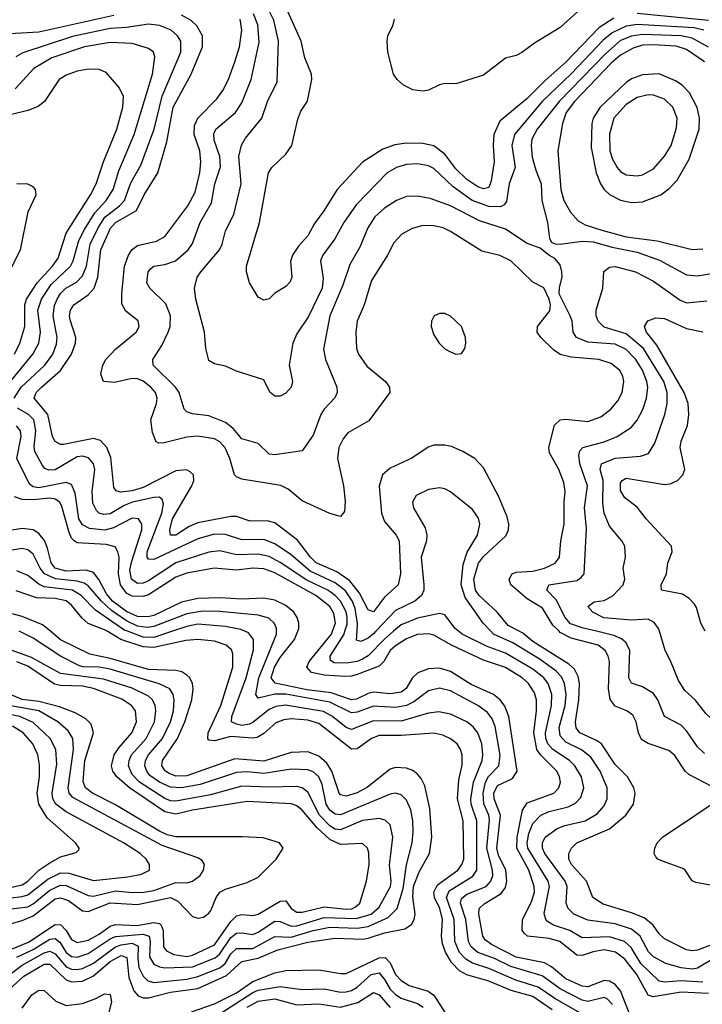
# Model space of a CAD drawing. Header units: inches. Extents: x 501365 to 657855, y 482276 to 547543.
# Tile 81 of 256: x 551821 to 554308, y 488641 to 492228. Entities that reach past the tile are written whole.
import ezdxf

# ---------------------------------------------------------------- set-up
doc = ezdxf.new("R2010")
doc.units = ezdxf.units.IN
doc.header["$MEASUREMENT"] = 0
doc.layers.add('A5458', color=7, linetype='Continuous')
doc.layers.add('A5459', color=7, linetype='Continuous')

msp = doc.modelspace()

# ---------------------------------------------------------------- linework, layer by layer
at = {"layer": 'A5458', "color": 5}
for points, elevation in [([(551770, 488739), (551830, 488783.7), (551910, 488828.8), (551930, 488835.2), (551950, 488825.4), (551990, 488778), (552010, 488768.9), (552030, 488767.6), (552050, 488771.8), (552090, 488790.7), (552170, 488850.8), (552190, 488858.2), (552230, 488863.4), (552252.7, 488852.7), (552250.6, 488810), (552254.9, 488774.9), (552270, 488743.1), (552287, 488727), (552310, 488720.8), (552430, 488733.2), (552470, 488742.5), (552550, 488774.2), (552569.9, 488790), (552590, 488825), (552610, 488843.9), (552670, 488844.1), (552750, 488887.7), (552810, 488885.7), (552890, 488910), (552950, 488922.3), (553050, 488918.8), (553090, 488925), (553162.7, 488957.3), (553196.2, 488990), (553217.2, 489062.8), (553230.2, 489149.8), (553250.8, 489229.2), (553254.5, 489270), (553253.4, 489310), (553245.8, 489350), (553230, 489384.8), (553210, 489403.8), (553190, 489409.9), (553170, 489407.2), (552990, 489331.5), (552970, 489333.5), (552950, 489348.3), (552936.8, 489370), (552922.1, 489442.1), (552910.6, 489470), (552890, 489488), (552870, 489495.6), (552810, 489497.7), (552710, 489482.5), (552650, 489488.5), (552610, 489486.1), (552478.3, 489441.7), (552410, 489429.5), (552370, 489432.3), (552329.9, 489450), (552295.2, 489475.2), (552283.4, 489490), (552276.6, 489510), (552279.4, 489530), (552290.2, 489549.8), (552341.2, 489610), (552369.7, 489670), (552380.5, 489710), (552384, 489750), (552379.7, 489770), (552367.5, 489790), (552329.1, 489809.1), (552150, 489861.7), (552110, 489869.2), (552050.8, 489870.8), (552036, 489876), (551970, 489909.6), (551870, 489974.7), (551819.1, 490000)], 2340), ([(551783.7, 488696.3), (551835.9, 488744.1), (551910, 488787.4), (551930, 488787.6), (551990, 488730.3), (552010, 488723.3), (552050, 488725.8), (552090, 488744.6), (552150, 488797.4), (552190, 488819.3), (552211.5, 488811.5), (552218.8, 488738.8), (552236.7, 488690), (552252.1, 488672.1), (552270, 488665.1), (552290, 488665.2), (552370, 488685.8), (552470, 488698.3), (552574.5, 488745.5), (552630, 488796.5), (552690, 488809.7), (552760.8, 488839.2), (552870, 488867.2), (552970, 488882), (553070, 488878.4), (553090, 488881.6), (553150, 488901.9), (553224, 488916), (553247.8, 488932.2), (553257.5, 488950), (553261.6, 488970), (553252.8, 489032.8), (553255.1, 489070), (553275.7, 489124.3), (553314.1, 489190), (553322.1, 489250), (553315, 489355), (553296.5, 489436.5), (553283.5, 489463.5), (553270, 489479.9), (553252.8, 489492.8), (553230, 489501.9), (553190, 489504), (553170, 489497.8), (553088.2, 489431.8), (553050, 489411.7), (553010, 489399.9), (552990, 489404.2), (552984.8, 489410), (552958.3, 489490), (552939.9, 489519.9), (552910, 489545.7), (552870, 489560.6), (552810, 489559), (552710, 489527.2), (552604.9, 489535.1), (552430, 489474), (552390, 489472.8), (552363.4, 489483.4), (552351.3, 489491.3), (552338.7, 489510), (552340.6, 489530), (552395.8, 489610), (552422.2, 489670), (552448.4, 489750), (552452.8, 489790), (552450.3, 489810), (552440.9, 489830), (552430, 489840.4), (552411.9, 489851.9), (552390, 489857.6), (552290, 489861.2), (552150, 489901.2), (552076.7, 489916.7), (551970, 489969), (551933, 490000)], 2320), ([(553760.6, 488620.6), (553690, 488670), (553611.3, 488691.3), (553530, 488724.9), (553449.1, 488749.1), (553423.2, 488763.2), (553393.4, 488793.4), (553371.7, 488831.7), (553361, 488861), (553357.4, 488890), (553361, 488950), (553351, 488990), (553332.3, 489030), (553329.2, 489050), (553343.4, 489076.6), (553416.6, 489130), (553431.8, 489150), (553438.4, 489170), (553436.1, 489310), (553415.4, 489390), (553421.1, 489458.9), (553433, 489513), (553432.7, 489550), (553426.9, 489570), (553414, 489590), (553390, 489608.9), (553361.7, 489621.7), (553329.2, 489629.2), (553210, 489620.9), (553130, 489620.4), (553101.8, 489610), (553050, 489572.3), (553030, 489570.3), (552910, 489664), (552870, 489676.4), (552810, 489680.7), (552782.6, 489677.4), (552753.4, 489666.6), (552710, 489627.7), (552686.2, 489613.8), (552668.8, 489611.2), (552590, 489616.5), (552530, 489601.5), (552510, 489603.2), (552505.6, 489610), (552507.5, 489630), (552554, 489730), (552597.6, 489870), (552597.8, 489917.8), (552592.1, 489932.1), (552572.8, 489950), (552530, 489964.6), (552470, 489970.2), (552426.3, 489966.3), (552310, 489940.9), (552270, 489943.9), (552189.8, 489969.8), (552139.5, 490000)], 2280), ([(552377.3, 490000), (552310, 489978.1), (552270, 489978.9), (552213.3, 490000)], 2260), ([(553870, 488605.1), (553770, 488662.2), (553710, 488703.9), (553628.7, 488728.7), (553530, 488771.1), (553470.5, 488790.5), (553446.2, 488806.2), (553423.2, 488830), (553406.1, 488870), (553403.9, 488950), (553376.1, 489030), (553385.1, 489054.9), (553471.8, 489108.2), (553486.3, 489130), (553486, 489310), (553465.7, 489370), (553463.8, 489390), (553473.4, 489450), (553505.1, 489530), (553508.5, 489550), (553504.6, 489590), (553490.3, 489630), (553472.6, 489652.6), (553449.9, 489669.9), (553390, 489698.8), (553347.3, 489707.3), (553310, 489701.7), (553210, 489672.8), (553110, 489673.6), (553030, 489642.7), (553010, 489649.6), (552960.5, 489690), (552927.5, 489707.5), (552789.4, 489730.6), (552753.9, 489726.1), (552730, 489715.8), (552671.5, 489668.5), (552657.8, 489662.2), (552630, 489657.4), (552610, 489661.5), (552592.5, 489670), (552593.5, 489690), (552645.6, 489830), (552672.3, 489932.3), (552672.6, 489970), (552654.1, 489994.1), (552640.4, 490000)], 2260), ([(553980.7, 488640.7), (553961.5, 488661.5), (553950, 488666.5), (553890, 488651.8), (553870, 488656.2), (553790, 488697.6), (553724.5, 488744.5), (553610, 488778.3), (553550, 488807.7), (553490, 488830), (553465.5, 488850), (553456.1, 488870), (553446.3, 488950), (553426.2, 489010), (553430, 489026.9), (553450, 489042.9), (553520.1, 489070), (553537.6, 489090), (553544.4, 489110), (553543.7, 489130), (553522.3, 489210), (553532.1, 489312.1), (553530, 489330), (553511.8, 489371.8), (553509.1, 489410), (553517.9, 489450), (553529.1, 489470.9), (553566.5, 489510), (553571.7, 489548.3), (553553.2, 489653.2), (553541.6, 489681.6), (553524.7, 489704.7), (553490, 489729.9), (553390, 489783.4), (553350, 489793.5), (553310, 489783.7), (553257.2, 489742.8), (553230, 489729.9), (553190, 489722.5), (553110, 489726.9), (553050, 489705.5), (553030, 489702.9), (552950, 489741.9), (552790, 489771.2), (552750, 489770.7), (552690, 489756.1), (552681.4, 489770), (552692.2, 489830), (552756.2, 489990), (552756.1, 490000)], 2240), ([(554040.8, 488610), (554010, 488690.7), (553990, 488713.9), (553970, 488725.3), (553950, 488727.9), (553890, 488705.3), (553870, 488707.2), (553810, 488733.8), (553757.7, 488777.7), (553732.8, 488792.8), (553630, 488812.7), (553539.1, 488859.1), (553515.9, 488875.9), (553507.9, 488890), (553493, 488970), (553494.4, 488990), (553512.8, 489007.2), (553575.3, 489044.7), (553590, 489066.9), (553595.8, 489090), (553591.7, 489130), (553565, 489185), (553558.4, 489210), (553572.7, 489330), (553549.8, 489389.8), (553548.6, 489410), (553562, 489438), (553616, 489464), (553633.5, 489490), (553602.2, 489690), (553587.9, 489727.9), (553570.8, 489750.8), (553546.4, 489770), (553465.9, 489805.9), (553390, 489853.6), (553350, 489865.6), (553310, 489863.3), (553270.9, 489849.1), (553250.6, 489829.4), (553228.3, 489791.7), (553210, 489778.8), (553170, 489772.5), (553110, 489777.8), (553090, 489773), (553047.6, 489752.4), (553030, 489751), (552955.8, 489775.8), (552866.8, 489786.8), (552751, 489811), (552737.2, 489830), (552748.5, 489870), (552770, 489904.6), (552822.3, 489970), (552834.1, 490000)], 2220), ([(554330, 488680.4), (554230, 488685.4), (554128.5, 488668.5), (554110, 488674.5), (554069.2, 488750), (554025.1, 488805.1), (553991.2, 488831.2), (553950, 488839.1), (553910, 488832.3), (553870, 488818.4), (553850, 488820.1), (553788, 488870), (553750, 488881.1), (553671.1, 488890), (553659.6, 488899.6), (553650.8, 488910.8), (553652.3, 488950), (553685.6, 489014.4), (553695.7, 489050), (553694.9, 489070), (553675.4, 489130), (553632.3, 489210), (553633.5, 489250), (553651.9, 489348.1), (553670, 489374.7), (553766.7, 489410), (553785.1, 489430), (553790.8, 489450), (553787.9, 489470), (553777.9, 489490), (553718.4, 489550), (553704.4, 489570), (553694.3, 489630), (553704, 489710), (553703.9, 489750), (553696.1, 489776.1), (553674, 489810), (553650.8, 489830.8), (553590, 489868), (553510, 489895.4), (553393.5, 489950), (553330, 489986.3), (553310, 489991), (553270, 489988), (553230, 489973.1), (553190, 489947.7), (553170.7, 489930), (553146.9, 489890), (553130, 489873.1), (553050, 489842.7), (553030, 489836.3), (553004.7, 489835.3), (552930, 489840.8), (552883.8, 489850), (552867.3, 489870), (552875.9, 489890), (552956.2, 489990), (552959.9, 490000)], 2180), ([(553182.9, 490000), (553150, 489972), (553090, 489910.6), (553070, 489898.6), (553050, 489890.5), (553010, 489883.5), (552965.8, 489885.8), (552953.6, 489893.6), (552951.7, 489910), (553002.7, 489990), (553005.6, 490000)], 2160), ([(553118.6, 490000), (553110, 489990.9), (553090, 489974.8), (553063, 489963), (553048.1, 489968.1), (553050, 490000)], 2140), ([(554310, 488722.3), (554230, 488727.2), (554170, 488721.9), (554150, 488725.2), (554083.7, 488790), (554048.6, 488848.6), (554024.6, 488870), (553970, 488887.3), (553870, 488883.6), (553824.7, 488910), (553765.6, 488930), (553743.1, 488943.1), (553736.9, 488950), (553732, 488972), (553751.4, 489070), (553746.4, 489090), (553671.8, 489210), (553669.2, 489230), (553676, 489264), (553690, 489299.6), (553719.6, 489330), (553750, 489343.4), (553819.3, 489360.7), (553845.8, 489374.2), (553865.4, 489394.6), (553875.8, 489430), (553867.6, 489470), (553842.6, 489510), (553823.2, 489530), (553763.4, 489570), (553744.7, 489590), (553737.1, 489610), (553735.8, 489630), (553758.3, 489730), (553759.2, 489770), (553746.2, 489810), (553730, 489830.6), (553690, 489862.1), (553590, 489921), (553524.2, 489944.2), (553432.2, 489990), (553419.4, 490000)], 2160), ([(554352.8, 488810), (554290, 488772.4), (554270, 488769.7), (554230, 488774.3), (554175.1, 488790), (554130, 488814), (554111.9, 488831.9), (554081, 488890), (554050, 488914.9), (553990, 488934.1), (553890, 488948.1), (553839.5, 488970), (553818.5, 488990), (553811.8, 489010), (553815.5, 489070), (553808.3, 489090), (553734.2, 489190), (553725.6, 489210), (553725, 489230), (553735.4, 489250), (553778.5, 489281.5), (553807.1, 489292.9), (553880.3, 489310), (553925, 489335), (553950, 489364.6), (553961.1, 489390), (553960.8, 489430), (553935.5, 489490), (553901.3, 489541.3), (553867.7, 489567.7), (553810, 489596.8), (553790, 489619.1), (553786.6, 489650), (553808.3, 489730), (553811.7, 489770), (553806, 489810), (553794.1, 489834.1), (553774.8, 489854.8), (553717.4, 489897.4), (553617.7, 489957.7), (553546.9, 489990), (553537.4, 490000)], 2140), ([(554356.3, 488863.7), (554290, 488838.9), (554270, 488835.9), (554250, 488839), (554170, 488879.4), (554150, 488898.3), (554128, 488930), (554095.6, 488955.6), (554050, 488975), (553946.2, 489006.2), (553909.3, 489030), (553886.2, 489090), (553831.5, 489150), (553821.7, 489170), (553821.4, 489190), (553831.2, 489210), (553849.9, 489230), (553970, 489280.8), (554029.4, 489330), (554057.1, 489370), (554063.2, 489410), (554058.5, 489430), (554034.9, 489470), (553990, 489515.4), (553939.7, 489590), (553922.3, 489602.3), (553861.8, 489630), (553848.2, 489648.2), (553845.8, 489670), (553857.7, 489750), (553860.6, 489810), (553855.5, 489835.5), (553842, 489862), (553820.7, 489880.7), (553690, 489962.7), (553653.4, 489993.4), (553640.8, 490000)], 2120), ([(554370, 489420.5), (554258.1, 489478.1), (554244.7, 489490), (554207.2, 489547.2), (554185.9, 489565.9), (554110, 489591.8), (554086.2, 489606.2), (554074.9, 489630), (554066.3, 489670), (554054, 489694), (554032.1, 489710), (553990, 489727.6), (553971.9, 489751.9), (553965.8, 489790), (553969.9, 489889.9), (553965, 489910), (553953.5, 489930), (553927.7, 489950), (553830, 489975.2), (553790, 489995.9), (553785.9, 490000)], 2080), ([(554315.4, 489555.4), (554290, 489579.1), (554250, 489637), (554230, 489657.9), (554170.3, 489690.3), (554146, 489750), (554130, 489774.1), (554090, 489797.6), (554050, 489810.8), (554039.6, 489830), (554043.8, 489930), (554030, 489957.7), (554012.6, 489972.6), (553985.3, 489985.3), (553922.4, 490000)], 2060), ([(554504.1, 490000), (554503.1, 489996.9), (554496.2, 489876.2), (554511.6, 489810), (554511.3, 489750), (554504.9, 489715.1), (554491.8, 489690), (554473.9, 489670), (554450, 489654.9), (554430, 489648.4), (554390, 489648.8), (554362, 489662), (554320.8, 489700.8), (554281.9, 489750), (554244.2, 489784.2), (554221, 489821), (554192.1, 489892.1), (554171.7, 489930), (554151.1, 490000)], 2040), ([(551810, 488813.4), (551870, 488840.8), (551930, 488878.1), (551950, 488881), (551967.3, 488867.3), (551990.1, 488830), (552010, 488815.7), (552030, 488813.4), (552070, 488826.2), (552150, 488879.2), (552170, 488887.9), (552270, 488897.1), (552292.9, 488890), (552296.3, 488870), (552294.2, 488814.2), (552310, 488787.7), (552330, 488777.6), (552350, 488774.3), (552450, 488777.9), (552532.9, 488810), (552550, 488825.5), (552590, 488884.8), (552610, 488899.8), (552630, 488901.5), (552670, 488895.5), (552690, 488903.4), (552750, 488944.1), (552770, 488942.8), (552810, 488925.5), (552830, 488927.2), (552930, 488957.6), (553046.6, 488953.4), (553101.2, 488970), (553130, 488995), (553171.7, 489070), (553174.1, 489090), (553167.7, 489147.7), (553180.3, 489250), (553170, 489294.8), (553151.8, 489311.8), (553130, 489317.6), (553070, 489310.2), (552990, 489276.9), (552970, 489279.7), (552950, 489291.2), (552913.2, 489330), (552870, 489414.5), (552850, 489429.5), (552830, 489434.9), (552730, 489431.8), (552630, 489436.4), (552515.9, 489404.1), (552390, 489380.8), (552370, 489382.4), (552350, 489391.5), (552257.7, 489450), (552230, 489478.8), (552217, 489510), (552219, 489530), (552227.6, 489550), (552281.7, 489610), (552311.5, 489670), (552317.1, 489710), (552314.4, 489730), (552304.5, 489750), (552290, 489763.3), (552230, 489793.2), (552125.8, 489825.8), (551970, 489845.9), (551864.3, 489904.3), (551776.6, 489936.6)], 2360), ([(551750, 488824.9), (551852.3, 488867.7), (551950, 488931.7), (551970.4, 488930.4), (551990, 488910.4), (552010, 488877.1), (552030, 488866.2), (552070, 488874.8), (552110, 488896.5), (552150, 488925.4), (552170, 488932.5), (552248.1, 488928.1), (552310, 488938.8), (552330, 488935.8), (552336.3, 488930), (552343.1, 488910), (552345.2, 488850), (552355.4, 488835.4), (552382.1, 488822.1), (552430, 488815), (552450, 488819.8), (552530, 488858.1), (552590, 488943), (552610, 488963.2), (552630, 488968.8), (552670, 488965.1), (552690, 488970.1), (552770, 489017), (552790, 489017.9), (552810.1, 488990), (552830, 488976.7), (552850, 488976.7), (552930, 488995.9), (553010, 488987.8), (553030.8, 488989.2), (553044.2, 488995.8), (553059.7, 489010), (553084.3, 489090), (553093.3, 489150), (553093.1, 489193.1), (553088.2, 489210), (553070, 489226.8), (552990, 489223.9), (552950, 489241.1), (552903.9, 489283.9), (552850, 489348.1), (552830, 489364), (552810, 489371.6), (552650, 489380.5), (552450, 489348.3), (552390, 489333.4), (552350, 489342.6), (552220.2, 489430), (552174.1, 489470), (552160.1, 489490), (552155.4, 489510), (552165.1, 489550), (552182.7, 489577.3), (552229.6, 489630), (552246.2, 489670), (552242.7, 489710), (552228.3, 489730), (552192.3, 489752.3), (552090, 489791.5), (552050, 489800.2), (551970, 489802.3), (551947.3, 489807.3), (551850, 489873.6), (551810, 489888.7)], 2380), ([(551730, 488918.9), (551830, 488946), (551870, 488963.7), (551950, 489025.1), (551970, 489028.9), (551998.9, 489018.9), (552050, 488982.3), (552070, 488979.8), (552150, 489010.6), (552250, 489005.1), (552370, 489029.8), (552396.7, 489016.7), (552450, 488961.3), (552470, 488954.7), (552490, 488958.9), (552510, 488972.7), (552517, 488983), (552536.1, 489030), (552549.7, 489050.3), (552570, 489061), (552650, 489084.5), (552690, 489104.5), (552754.6, 489170), (552780.5, 489210), (552767.6, 489230), (552707.3, 489247.3), (552631.4, 489251.4), (552390, 489251.5), (552358.6, 489258.6), (552330, 489272), (552170, 489367.6), (552086.4, 489410), (552060.1, 489430), (552051.5, 489451.5), (552058.2, 489530), (552089.1, 489630), (552081.3, 489661.3), (552061.5, 489681.5), (552023.1, 489703.1), (551965.4, 489725.4), (551890, 489744), (551830, 489752.2), (551775.1, 489775.1)], 2420), ([(551750, 489024.5), (551830, 489033.5), (551850, 489039.8), (551922.8, 489097.2), (551970, 489120.7), (551999.4, 489119.4), (552090, 489092.1), (552214.7, 489105.3), (552264.7, 489115.3), (552293.5, 489130), (552293.3, 489150), (552281.7, 489170), (552260.2, 489190), (552199.2, 489230), (551990, 489342.3), (551952.4, 489370), (551941.9, 489390), (551939.5, 489410), (551955.6, 489515.6), (551952.1, 489570), (551932, 489610), (551870, 489667.9), (551821.4, 489690), (551710, 489711.4)], 2460), ([(551770, 488987), (551850, 488996.2), (551870, 489007.4), (551930, 489056.6), (551970, 489075), (551990, 489073.9), (552070, 489037.1), (552090, 489035.6), (552170, 489054.4), (552230, 489048), (552273, 489050), (552310, 489055.9), (552390, 489085), (552430, 489083.9), (552450, 489089.4), (552477.8, 489110), (552489.9, 489130), (552493.8, 489150), (552485.4, 489165.4), (552470, 489174.7), (552340.3, 489220.3), (552014.6, 489394.6), (552001.4, 489410), (551997.6, 489430), (552017, 489570), (552014.2, 489610), (551997.4, 489637.4), (551959.4, 489670), (551889.9, 489710), (551788, 489728)], 2440), ([(551750, 489058.4), (551830, 489076.6), (551850.4, 489089.6), (551890.5, 489129.5), (551930, 489156.4), (551970, 489177.9), (552026, 489194), (552036, 489204), (552038, 489210), (552023.5, 489230), (551920.7, 489320.7), (551890.2, 489370), (551884.3, 489410), (551893.3, 489470), (551893.5, 489513.5), (551887.2, 489550), (551868.1, 489590), (551832.8, 489630), (551794.1, 489654.1)], 2480), ([(554350, 489072.3), (554284.5, 489084.5), (554270.6, 489090.6), (554245.4, 489130), (554236.1, 489136.1), (554162.3, 489162.3), (554146, 489170), (554138.8, 489178.8), (554132.5, 489190), (554134, 489210), (554143.7, 489230), (554162.2, 489250), (554402, 489410)], 2080), ([(552446.1, 488613.9), (552530, 488642.5), (552610, 488682.4), (552670, 488724.7), (552750, 488756.3), (552790, 488764.6), (552910, 488766.6), (552990, 488752.8), (553010, 488753.7), (553130, 488810.9), (553152, 488812), (553170, 488792.2), (553190, 488749.2), (553210, 488727.3), (553239.3, 488710), (553309.3, 488689.3), (553330, 488674.6), (553371.1, 488610)], 2280), ([(552550, 488605.9), (552670, 488684.4), (552690, 488692.7), (552770, 488705.8), (552850, 488695.5), (552930, 488697.1), (552990, 488685.7), (553010, 488686.1), (553030, 488691), (553050, 488703.2), (553101.7, 488750), (553130, 488755.3), (553150, 488731.5), (553170, 488696.6), (553190, 488676.3), (553210, 488663.5), (553270, 488643.6), (553290.8, 488630.8)], 2260), ([(551830, 488627.2), (551864.6, 488675.4), (551890, 488692.5), (551910, 488691.4), (551952.8, 488652.8), (551990, 488636.7), (552050, 488643.6), (552098.1, 488661.9), (552130, 488679.6), (552150, 488676.3), (552155.8, 488650), (552135.1, 488570)], 2280), ([(552650, 488630.7), (552690, 488653), (552750, 488661.1), (552830, 488639.7), (552910, 488642.9), (552990, 488630.8), (553052.7, 488647.3), (553110, 488684.2), (553130, 488676), (553170, 488630.1)], 2240)]:
    msp.add_lwpolyline(points, dxfattribs=dict(at, elevation=elevation))
at = {"layer": 'A5459', "color": 5}
for points, elevation in [([(553879.1, 492280.9), (553790, 492199.5), (553696.8, 492143.2), (553650, 492108.3), (553630, 492097.4), (553590, 492088.5), (553510, 492026.8), (553410, 491995.1), (553370, 491996.3), (553350, 491991.3), (553310, 491971.2), (553290, 491968.4), (553253, 491973), (553219.3, 491990), (553196, 492010), (553182.7, 492030), (553161.6, 492110), (553158.9, 492150), (553162, 492170), (553181.7, 492210), (553186, 492230)], 1980), ([(552164.2, 492244.2), (551890, 492183), (551783.6, 492176.4)], 2120), ([(553640.8, 490000), (553600.7, 490020.7), (553560.1, 490070), (553494.9, 490130), (553481.5, 490150), (553475.6, 490190), (553492, 490248), (553510, 490273.2), (553592.3, 490347.7), (553600.9, 490370), (553602.2, 490390), (553596.6, 490416.6), (553566.2, 490490), (553510, 490595.8), (553478.9, 490630), (553435.7, 490655.7), (553393.4, 490673.4), (553370, 490678.1), (553330, 490677.8), (553308.8, 490671.2), (553248.8, 490631.2), (553170, 490594.6), (553142, 490570), (553130.6, 490529.4), (553138.4, 490430), (553150, 490400.6), (553192.6, 490350), (553203.4, 490330), (553207.6, 490210), (553199.3, 490170), (553150, 490124), (553110, 490070.5), (553090, 490077.9), (553059.1, 490139.1), (553023.9, 490183.9), (552976.4, 490216.4), (552901.4, 490250), (552880.4, 490270), (552832.3, 490332.3), (552750, 490395.7), (552722.3, 490402.3), (552660.9, 490400.9), (552610, 490417.9), (552590, 490418.8), (552470, 490395.4), (552438.6, 490381.4), (552390, 490349.9), (552369.9, 490349.9), (552367.2, 490370), (552376.9, 490410), (552448, 490530), (552454.8, 490550), (552453.4, 490570), (552441.7, 490581.7), (552428.1, 490588.1), (552390, 490584.7), (552270, 490524.1), (552230, 490511.7), (552187.6, 490507.6), (552171.9, 490511.9), (552164, 490524), (552153.2, 490633.2), (552138.7, 490670), (552115.4, 490695.4), (552090, 490702.9), (551980.9, 490680.9), (551970, 490680.7), (551950, 490691.5), (551940.1, 490710), (551923.2, 490790), (551873.9, 490850), (551881.1, 490870), (551899.7, 490890), (551970, 490950.1), (552009.9, 491010), (552024, 491050), (552025, 491070), (552004.9, 491135.1), (552002, 491150), (552005.3, 491170), (552017.9, 491190), (552070, 491226.1), (552091.5, 491250), (552105.6, 491290), (552116.3, 491390), (552151.2, 491468.8), (552170, 491490), (552246.2, 491533.8), (552274.5, 491590), (552323.9, 491670), (552356.2, 491783.8), (552379.8, 491910), (552445.2, 492030), (552486.4, 492130), (552486.4, 492170), (552465.6, 492205.6), (552445.5, 492225.5), (552410, 492244.3)], 2120), ([(553922.4, 490000), (553870, 490012.2), (553827.9, 490027.9), (553807.6, 490050), (553775.2, 490115.2), (553741.3, 490150), (553748.7, 490170), (553850, 490185.4), (553865.6, 490194.4), (553877.2, 490210), (553885.6, 490374.4), (553878.5, 490450), (553889.9, 490530), (553861.6, 490610), (553858.1, 490641.9), (553861.8, 490658.2), (553872.3, 490670), (553949.7, 490690), (553997.6, 490710), (554050, 490743.7), (554070.6, 490769.4), (554091.2, 490808.8), (554104.2, 490850), (554108.8, 490890), (554105.9, 490910), (554090, 490951), (554065.4, 490990), (554030, 491026.2), (553990, 491046.4), (553890, 491053.7), (553849.2, 491070), (553836.7, 491090), (553833.3, 491130), (553826.2, 491150), (553785.8, 491230), (553786.8, 491253.2), (553796.7, 491290), (553796.2, 491310), (553790, 491335.1), (553770, 491358.4), (553748, 491370), (553716.4, 491396.4), (553670, 491413.1), (553590, 491465), (553495.3, 491495.3), (553389.9, 491549.9), (553316.7, 491576.7), (553270, 491585.7), (553230, 491584), (553193.6, 491570), (553150, 491541.3), (553115, 491510), (553089.6, 491470), (553060.5, 491399.5), (553023, 491337), (552998.5, 491261.5), (552950.6, 491150), (552927.8, 491027.8), (552934.8, 490990), (552976.2, 490890), (552977.7, 490870), (552969.3, 490850.7), (552929.4, 490810), (552917.7, 490790), (552890, 490714.5), (552850, 490657.4), (552750, 490643.5), (552730, 490646), (552690, 490684.5), (552630, 490701.6), (552598.6, 490738.6), (552570, 490761.3), (552510, 490784.6), (552450, 490792.4), (552430, 490800.3), (552420.3, 490810), (552401.2, 490870), (552388.5, 490890), (552307.3, 490970), (552305.3, 490990), (552338.8, 491041.2), (552362.2, 491090), (552369, 491111), (552370.4, 491150), (552353, 491193), (552295.1, 491250), (552284.2, 491270), (552288.9, 491310), (552298.6, 491321.4), (552309.9, 491330.1), (552350, 491336.8), (552388.7, 491350), (552434, 491390), (552450, 491413), (552478, 491490), (552519, 491561), (552531.4, 491630), (552551.7, 491691.7), (552549.6, 491730), (552529.5, 491790), (552527.6, 491812.4), (552535, 491830), (552606.5, 491890), (552630, 491924.9), (552664.4, 492010), (552693.7, 492146.3), (552687.8, 492210), (552672.1, 492250)], 2060), ([(554312.8, 492190), (554278.3, 492198.3), (554070, 492211.1), (554030, 492204.5), (553979.3, 492180.7), (553946.5, 492153.5), (553830, 492031.1), (553724, 491930), (553623, 491810), (553613.6, 491770), (553625.3, 491690), (553604, 491630), (553594, 491566), (553585.6, 491554.4), (553572.9, 491547.1), (553530, 491547.6), (553469.5, 491569.5), (553399.8, 491619.8), (553330, 491686.2), (553310, 491696.3), (553270, 491703.7), (553230, 491701.4), (553193.8, 491690), (553159.2, 491670), (553046.3, 491553.7), (553002, 491490), (552969, 491430), (552924.7, 491370), (552916.2, 491350), (552925.8, 491285.8), (552922.5, 491250), (552872.9, 491147.1), (552830, 491083.9), (552816, 491050), (552802.7, 490970), (552815.1, 490910), (552810.1, 490890), (552790, 490867.4), (552770, 490856.8), (552750, 490856.8), (552731.8, 490871.8), (552710, 490915.8), (552610, 490947.4), (552570, 490966.4), (552530, 490974), (552510, 490987.3), (552498.9, 491030), (552494.6, 491090), (552462, 491210), (552457.5, 491250), (552467.8, 491290), (552480.2, 491310), (552548.6, 491390), (552558.6, 491410), (552570, 491459), (552600.9, 491519.1), (552627.1, 491630), (552618.5, 491730), (552628.9, 491771.1), (552643.7, 491796.3), (552702.5, 491870), (552723.9, 491930), (552758.4, 492001.6), (552764, 492150), (552747.1, 492227.1), (552724.7, 492270)], 2040), ([(553985.6, 492234.4), (553930, 492199.1), (553810, 492073.7), (553734.1, 492005.9), (553670, 491940.8), (553570, 491858.5), (553548.4, 491810), (553545.6, 491770), (553549.4, 491710), (553538.8, 491641.2), (553530, 491616.8), (553510, 491612.6), (553490, 491619.9), (553450, 491646.3), (553410, 491685.4), (553370, 491737.9), (553330, 491768.4), (553290, 491777.9), (553230, 491778.4), (553188, 491772), (553143.5, 491756.5), (553070, 491709.5), (552977.1, 491610), (552928.5, 491531.5), (552894.4, 491485.6), (552870, 491441), (552836.7, 491403.3), (552815.1, 491370), (552807.7, 491347.7), (552811.9, 491290), (552806.3, 491273.7), (552790, 491256.2), (552750, 491231.8), (552730, 491211.6), (552710, 491206), (552690, 491217.6), (552658.5, 491270), (552647.1, 491310), (552646.9, 491330), (552694.9, 491490), (552727.3, 491670), (552739.8, 491690), (552790, 491738.6), (552812.5, 491770), (552833.6, 491866.4), (552845.3, 491894.7), (552868.7, 491931.3), (552884.7, 492010), (552884, 492030), (552859.9, 492090), (552846.2, 492150), (552798.1, 492258.1)], 2020), ([(554330, 492225.3), (554070, 492250.6)], 2020), ([(551801.2, 490850), (551826.4, 490890), (551912.2, 490970), (551941.9, 491010), (551954.3, 491045.7), (551957.2, 491070), (551942.1, 491150), (551947.6, 491187.6), (551956.7, 491210), (551969.1, 491230.9), (551988.4, 491250), (552027.3, 491272.7), (552050, 491295.7), (552064.2, 491330), (552077.3, 491410), (552106.5, 491470), (552131.5, 491508.5), (552184.7, 491550), (552202.6, 491570), (552225.7, 491634.3), (552262.1, 491697.9), (552310.8, 491829.2), (552339.8, 491950), (552407.5, 492110), (552407.5, 492150), (552396.2, 492170), (552372.5, 492190), (552330, 492207.3), (552290, 492212.6), (552210, 492199.9), (552150, 492196.5), (552013.3, 492166.7), (551831.8, 492108.2), (551807.1, 492092.9)], 2140), ([(553785.9, 490000), (553763, 490023), (553724.9, 490084.9), (553670, 490118), (553609.9, 490170), (553603.7, 490190), (553615.4, 490210), (553630, 490215.1), (553690, 490219.5), (553732.8, 490230), (553771.4, 490248.6), (553787.3, 490270), (553791.6, 490330), (553804.8, 490390), (553804, 490470), (553808.4, 490510), (553802.6, 490542.6), (553784.5, 490590), (553750.5, 490650.5), (553748.2, 490670), (553768.6, 490751.4), (553790, 490770.7), (553810, 490773.1), (553890, 490764.1), (553938.1, 490781.9), (553974.1, 490810), (554000.2, 490839.8), (554015.3, 490870), (554022.2, 490910), (554018.1, 490930), (554006.9, 490950), (553976, 490976), (553930.2, 490990.2), (553830, 490999.2), (553790, 491009.1), (553765, 491025), (553718.9, 491070), (553706.3, 491090), (553707, 491110), (553752.6, 491167.4), (553754.3, 491190), (553749.1, 491210), (553730, 491251.2), (553690, 491271.7), (553610, 491349.9), (553570, 491369.4), (553504.5, 491384.5), (553390, 491457.2), (553363, 491470), (553330, 491477.7), (553290, 491478.8), (553250, 491467.9), (553213.4, 491446.6), (553184.2, 491415.8), (553161, 491370), (553102.3, 491277.7), (553075.2, 491190), (553049.6, 491130), (553045, 491090), (553047.8, 491030), (553055, 491010), (553085.8, 490965.8), (553152.8, 490910), (553167.5, 490890), (553169.2, 490870), (553092.5, 490767.5), (553016.7, 490723.3), (552999.1, 490700.9), (552983.4, 490670), (552978.1, 490630), (553001, 490530), (553006.2, 490473.8), (553003.9, 490436.1), (552990, 490417.8), (552950, 490429.4), (552850, 490475), (552798.3, 490518.3), (552771.7, 490531.7), (552630, 490554.6), (552610, 490562.6), (552603.9, 490570), (552585.8, 490630), (552568.7, 490668.7), (552550, 490689.9), (552530, 490701), (552469, 490711), (552430, 490707.4), (552346.7, 490686.7), (552325.9, 490685.9), (552318, 490690), (552304.3, 490724.3), (552299, 490770), (552319, 490830), (552321.4, 490850), (552315, 490870), (552298.8, 490890), (552271.1, 490911.1), (552250, 490919.5), (552230, 490921.1), (552166.4, 490906.4), (552126.4, 490910), (552116.6, 490936.6), (552123.6, 490970), (552134.2, 490990), (552170, 491028.5), (552245, 491090), (552255.6, 491110), (552251.8, 491131.8), (552207, 491167), (552192.8, 491192.8), (552192.5, 491230), (552203, 491330), (552217.1, 491370), (552230, 491390.6), (552250, 491405.5), (552318.9, 491421.1), (552350, 491438.8), (552433.6, 491550), (552459.8, 491600.2), (552476.5, 491670), (552481, 491710), (552477.1, 491750), (552456, 491810), (552457.5, 491842.5), (552470, 491870.1), (552539.4, 491940.6), (552560.8, 491970), (552580.9, 492010), (552604.7, 492075.3), (552621.7, 492130), (552629.6, 492190), (552624.4, 492230)], 2080), ([(554330, 492127.8), (554270, 492160.9), (554230, 492169), (554090, 492174.7), (554050, 492168.9), (554010, 492152.1), (553955.4, 492104.6), (553786.2, 491930), (553706.5, 491830), (553686.9, 491793.1), (553683.8, 491770), (553688, 491728), (553700.5, 491680.5), (553720.8, 491630), (553722.6, 491570), (553744, 491490), (553751, 491431), (553758.3, 491418.3), (553771.7, 491411.7), (553790.1, 491410.1), (553870, 491421.1), (553910, 491419.4), (553979.6, 491399.6), (554070, 491381.3), (554152.1, 491352.1), (554250, 491298.7), (554290, 491295.7), (554392.4, 491312.4)], 2060), ([(551770.4, 490890), (551868.4, 491010), (551890.2, 491049.8), (551896.6, 491090), (551887.2, 491170), (551900.1, 491210), (551935.8, 491264.2), (552006.4, 491330), (552016.1, 491350), (552035.7, 491424.3), (552056.3, 491463.7), (552094.9, 491525.1), (552135.9, 491570), (552160.7, 491610), (552182.3, 491677.7), (552238, 491810), (552304, 492030), (552312.8, 492092.8), (552308, 492110), (552290, 492123.2), (552230, 492141.3), (552150, 492145.5), (552056.5, 492130), (551937.9, 492090), (551872.2, 492050), (551803.9, 491976.1)], 2160), ([(554315, 492075), (554250, 492119.4), (554212.3, 492132.3), (554130, 492137.3), (554090, 492135), (554055.3, 492124.7), (554010, 492099), (553975.9, 492070), (553841.7, 491930), (553811.3, 491890), (553797.8, 491850), (553781.5, 491750), (553792.7, 491610), (553802.6, 491570), (553827.2, 491527.2), (553855.1, 491495.1), (553881.3, 491481.3), (553941.7, 491461.7), (554030, 491437.5), (554143.1, 491423.1), (554270, 491391.2), (554310, 491394.1)], 2080), ([(551801.3, 491010), (551820.9, 491050), (551838.9, 491110), (551839.2, 491190), (551845.1, 491210), (551884.7, 491270), (551940.8, 491330), (551960.5, 491359.5), (551989.7, 491450.3), (552078.9, 491590), (552099.7, 491630), (552125.8, 491710), (552174.3, 491830), (552196.1, 491910), (552198.7, 491950), (552182.1, 491982.1), (552135.6, 492035.6), (552110, 492047), (552070, 492047.6), (552030, 492040.6), (551990, 492026.6), (551964.5, 492010), (551911.7, 491930), (551888.4, 491911.6), (551850, 491897.7), (551730, 491868.6)], 2180), ([(551779, 491301), (551823.1, 491390), (551851.6, 491528.4), (551881, 491590), (551877.8, 491610), (551870, 491619.2), (551850, 491628.7), (551810, 491630.9)], 2220), ([(554151.1, 490000), (554148.2, 490010), (554132.7, 490032.7), (554110, 490043.8), (554050, 490040.2), (553949.3, 490049.3), (553908.2, 490070), (553890.9, 490090), (553913.1, 490106.9), (553950, 490112.7), (553982.4, 490130), (554018.7, 490170), (554024.8, 490190), (554019.8, 490230), (554027.8, 490270), (554025, 490310), (554014.2, 490330), (553970, 490383.7), (553949.9, 490430), (553945.6, 490465.6), (553946.9, 490550), (553935.8, 490590), (553940.5, 490610), (553990, 490630.7), (554082, 490638), (554111.5, 490648.5), (554134.8, 490685.2), (554171.2, 490790), (554179.9, 490830), (554179.3, 490870), (554167.7, 490910), (554093, 491030), (554030, 491083.7), (553950, 491107.6), (553928.5, 491130), (553920.8, 491150), (553921.1, 491170), (553945.4, 491250), (553948.6, 491311.4), (553970, 491327.1), (553990, 491328.6), (554064.6, 491310), (554130, 491275.9), (554226.5, 491206.5), (554250, 491196.9), (554323.8, 491203.8)], 2040), ([(554317.7, 490000), (554302.4, 490030), (554286.3, 490086.3), (554278.7, 490098.7), (554260, 490120), (554235.3, 490135.3), (554158.4, 490150), (554157.7, 490170), (554177.2, 490210), (554182, 490250), (554197.8, 490290), (554195.8, 490310), (554103.2, 490410), (554070, 490452), (554025.9, 490485.9), (554010, 490512.7), (554010, 490539.5), (554015.8, 490550), (554030, 490558.4), (554170, 490534.4), (554190, 490537.8), (554217.6, 490550), (554236.8, 490570), (554243.4, 490590), (554226.9, 490670), (554230, 490693.4), (554253.6, 490750), (554258.2, 490790), (554256.2, 490830), (554241.3, 490870), (554142.2, 491042.2), (554103.7, 491090), (554096.5, 491110), (554109.3, 491130.7), (554138, 491142), (554170, 491139.2), (554250, 491103), (554310, 491091.4)], 2020), ([(553050, 490000), (553051.7, 490028.3), (553043.4, 490083.4), (553031.5, 490111.5), (553007.3, 490147.3), (552970, 490177), (552879.2, 490219.2), (552810, 490278.4), (552750, 490319.3), (552710, 490334.7), (552630, 490333.2), (552570, 490352.8), (552530, 490353.5), (552470, 490337.3), (552310, 490261.5), (552290, 490262.4), (552285.1, 490270), (552285.7, 490290), (552338, 490430), (552345, 490465), (552340, 490480), (552330, 490488.4), (552310, 490487.3), (552232.1, 490470), (552201.8, 490458.2), (552150, 490428.4), (552125.8, 490425.8), (552110, 490431), (552100.7, 490440.7), (552087.5, 490467.5), (552084.6, 490510), (552094.9, 490590), (552089.4, 490610), (552071.6, 490631.6), (552050, 490638.1), (552030, 490635.3), (551950, 490588), (551927, 490587), (551912.8, 490592.8), (551903.6, 490603.6), (551875.5, 490655.5), (551872.9, 490672.9), (551879.6, 490730), (551872.2, 490770), (551853.4, 490790), (551813.1, 490813.1)], 2140), ([(553005.6, 490000), (553013.3, 490026.7), (553013.7, 490050), (553010, 490070.9), (552990, 490109.9), (552970.5, 490130.5), (552942.8, 490150), (552866.6, 490186.6), (552770, 490251.2), (552730, 490272.6), (552690, 490281.4), (552610, 490279.1), (552550, 490293.1), (552510, 490288.7), (552390, 490249.4), (552290, 490184.5), (552270, 490175.4), (552250, 490174.5), (552228.5, 490190), (552222.5, 490222.5), (552227.8, 490252.2), (552265.4, 490370), (552265.7, 490390), (552253.5, 490410), (552230, 490411.7), (552162.6, 490377.4), (552131, 490369), (552074.6, 490374.6), (552050, 490387.7), (552036.7, 490410), (552023, 490503), (552010, 490535.5), (551990, 490541.8), (551890, 490523), (551870, 490526.2), (551856.4, 490536.4), (551810.7, 490630), (551826.1, 490710), (551823.4, 490730), (551808.9, 490748.9)], 2160), ([(553537.4, 490000), (553509, 490030), (553443.8, 490123.8), (553429, 490170), (553436.5, 490243.5), (553451.1, 490288.9), (553489, 490350), (553497.4, 490390), (553492.1, 490412.1), (553470, 490443.7), (553390, 490508.1), (553370, 490519.4), (553350, 490523.2), (553310, 490516.5), (553265.5, 490494.5), (553251.4, 490470), (553255.5, 490450), (553297.6, 490377.6), (553304.1, 490350), (553302.2, 490330), (553283.6, 490270), (553293.6, 490170), (553293.3, 490150), (553284.7, 490130), (553259.8, 490110), (553190, 490075.8), (553118.6, 490000)], 2140), ([(552959.9, 490000), (552970.9, 490030), (552965, 490065), (552950, 490089.9), (552899.5, 490130), (552750, 490213.6), (552710, 490227.7), (552670, 490230.5), (552610, 490223.3), (552529.6, 490229.6), (552430, 490212.2), (552390, 490197.5), (552290, 490132.5), (552270, 490126.3), (552230, 490128.4), (552210, 490139.6), (552187.8, 490170), (552181.3, 490210), (552182.6, 490270), (552178.8, 490290), (552168, 490308), (552136.2, 490316.2), (552030, 490323), (552019.1, 490330), (552010, 490339.1), (552000.4, 490360.4), (551974.8, 490454.8), (551966.5, 490470), (551950, 490482.1), (551930, 490485), (551870, 490478.8), (551830, 490480.8), (551802.1, 490490)], 2180), ([(552834.1, 490000), (552838, 490010), (552838.2, 490030), (552831.9, 490050), (552818.9, 490070), (552790, 490094), (552750, 490113.1), (552710, 490121.2), (552630, 490117.1), (552550, 490121.5), (552470, 490119.8), (552410, 490106.6), (552310, 490057.7), (552287.3, 490052.7), (552250, 490054.6), (552210, 490071.7), (552158.8, 490110), (552136.6, 490136.6), (552108.8, 490188.8), (552090, 490214.1), (552063.2, 490223.2), (551990, 490218.7), (551950.3, 490230.3), (551935.2, 490250), (551922.6, 490302.6), (551910.9, 490330.9), (551890, 490356.1), (551870, 490369.5), (551830, 490374.8), (551770, 490364.4)], 2220), ([(552756.1, 490000), (552756, 490010), (552748.9, 490028.9), (552728, 490048), (552690, 490059.4), (552550, 490072.4), (552486.7, 490073.3), (552430, 490063.9), (552310, 490017), (552285.9, 490014.1), (552250, 490019.1), (552210, 490037.7), (552155.8, 490075.8), (552118.7, 490110), (552070, 490165.6), (552055.4, 490175.4), (552030, 490182.7), (551951.8, 490191.8), (551910.6, 490210), (551895, 490230), (551870, 490281.6), (551850, 490297.3), (551830, 490301.8), (551770, 490292.4)], 2240), ([(552213.3, 490000), (552203.6, 490003.6), (552097.4, 490077.4), (552045.3, 490130), (552013.1, 490150), (551910, 490162.2), (551890, 490171.4), (551850, 490203.4), (551810, 490220.3)], 2260), ([(552139.5, 490000), (552130, 490005.7), (552070, 490029.1), (552047.9, 490047.9), (552010, 490095), (551990, 490110.7), (551950, 490119.8), (551882.2, 490122.2), (551808, 490148)], 2280), ([(551933, 490000), (551904.2, 490024.2), (551830, 490054.2), (551770, 490069.5)], 2320), ([(553419.4, 490000), (553406.6, 490010), (553370, 490059.8), (553350, 490065.2), (553270, 490048.5), (553210, 490023.1), (553182.9, 490000)], 2160), ([(552640.4, 490000), (552626.1, 490006.1), (552570, 490018.1), (552470, 490025.9), (552430, 490017.2), (552377.3, 490000)], 2260)]:
    msp.add_lwpolyline(points, dxfattribs=dict(at, elevation=elevation))
for points, elevation in [([(554150, 492030.6), (554090, 492027.3), (554050, 492012.4), (554030, 491999.6), (553935.8, 491910), (553910.4, 491870), (553905, 491850), (553902.9, 491762.9), (553920.7, 491670), (553936.1, 491630), (553949.8, 491609.8), (553970, 491591.6), (554010, 491570.5), (554050, 491561.8), (554090, 491565.1), (554156.2, 491590), (554187.2, 491612.8), (554215.9, 491644.1), (554259.4, 491720.6), (554296.7, 491830), (554297.4, 491870), (554288.7, 491908.7), (554261.3, 491961.3), (554234.1, 491990), (554210, 492006.2)], 2120), ([(554110, 491954.5), (554070, 491945.2), (554030, 491919.4), (553985.6, 491870), (553969.1, 491810.9), (553970.5, 491750), (553980.2, 491720.2), (553997.2, 491690), (554010, 491675.3), (554030, 491663.5), (554070, 491659.3), (554090, 491663.3), (554130, 491685.1), (554170, 491730.9), (554193.8, 491770), (554213.9, 491833.9), (554215.7, 491870), (554200.4, 491910), (554170, 491938.3), (554130, 491953.8)], 2140), ([(553350, 491158.5), (553330.6, 491150), (553320.9, 491130), (553319.6, 491110), (553330, 491080.5), (553349.1, 491050), (553370, 491029), (553390, 491017.7), (553410, 491010.3), (553430, 491012.4), (553442.6, 491030), (553446.2, 491050), (553444.5, 491070), (553429.7, 491110), (553390, 491148.4), (553370, 491157.6)], 2120)]:
    msp.add_lwpolyline(points, close=True, dxfattribs=dict(at, elevation=elevation))

doc.saveas('drawing.dxf')
